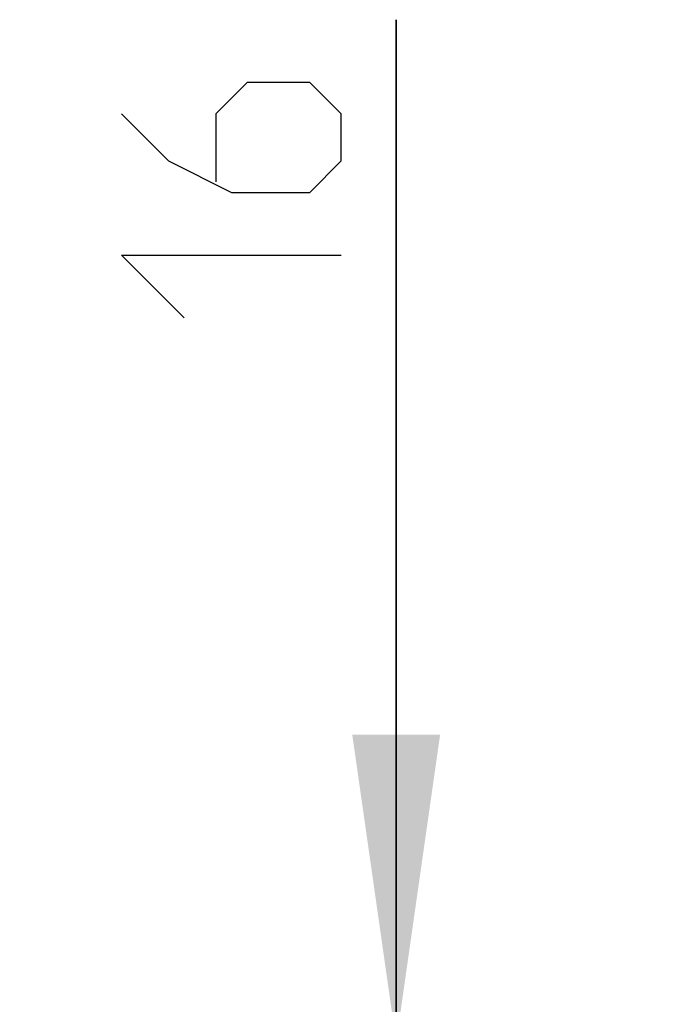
# Model space of a CAD drawing. Extents: x 0 to 420, y 0 to 297.
# Tile 113 of 124: x 378 to 385, y 177 to 188. Entities that reach past the tile are written whole.
import ezdxf

# ---------------------------------------------------------------- set-up
doc = ezdxf.new("R2010")
doc.units = 0
doc.header["$LTSCALE"] = 23.1
doc.layers.get('0').update_dxf_attribs({"linetype": 'CONTINUOUS'})
doc.layers.add('DIM_PILOTEES', color=7, linetype='CONTINUOUS')
doc.dimstyles.get("Standard").update_dxf_attribs({"dimtxt": 0.18, "dimasz": 0.18, "dimexe": 0.18, "dimexo": 0.0625, "dimgap": 0.09, "dimtad": 0, "dimtih": 1, "dimtoh": 1, "dimzin": 0, "dimcen": 0.09, "dimazin": 3, "dimtfac": 1, "dimtofl": 0, "dimtmove": 0, "dimatfit": 3})

# ---------------------------------------------------------------- blocks, each defined once
blk = doc.blocks.new('_FILLED')
at = {"color": 0, "linetype": 'BYBLOCK'}
blk.add_solid([(0, 0), (-1, 0.142857), (-1, -0.142857)], dxfattribs=at)
blk = doc.blocks.new('*D17')
at = {"layer": 'DIM_PILOTEES', "color": 2, "linetype": 'CONTINUOUS'}
for p, q in [((382.253543, 176.410458), (382.253543, 188.044939)), ((382.253543, 188.044939), (382.253543, 174.775458)), ((377.9698, 176.410458), (384.253543, 176.410458)), ((382.253543, 165.640458), (382.253543, 174.775458)), ((382.253543, 173.140458), (382.253543, 165.640458))]:
    blk.add_line(p, q, dxfattribs=at)
at = {"layer": 'DIM_PILOTEES', "color": 2, "linetype": 'CONTINUOUS', "xscale": 3.5, "yscale": 3.5, "zscale": 3.5}
for p, rotation in [((382.253543, 176.410458), 270), ((382.253543, 173.140458), 90)]:
    blk.add_blockref('_FILLED', p, dxfattribs=dict(at, rotation=rotation))

msp = doc.modelspace()

# ---------------------------------------------------------------- linework, layer by layer
at = {"layer": 'DIM_PILOTEES', "color": 2, "linetype": 'CONTINUOUS'}
for points in [[(379.128545, 186.973502), (379.66426, 186.437787), (380.378547, 186.080656), (381.271406, 186.080656), (381.62855, 186.437787), (381.62855, 186.973502), (381.271406, 187.330646), (380.557119, 187.330646), (380.199976, 186.973502), (380.199976, 186.199704)], [(379.842832, 184.652082), (379.128545, 185.366369), (381.62855, 185.366369)]]:
    msp.add_lwpolyline(points, dxfattribs=at)

# ---------------------------------------------------------------- dimensions: what is measured, and where the dimension line sits
dim = msp.add_linear_dim(base=(382.253543, 176.410458), p1=(402.9598, 173.140458), p2=(377.9698, 176.410458), angle=90, dimstyle='STANDARD', dxfattribs=at)
dim.commit()
dim.dimension.update_dxf_attribs({"geometry": '*D17', "text_midpoint": (382.253543, 184.652082), "dimtype": 160})

doc.saveas('drawing.dxf')
